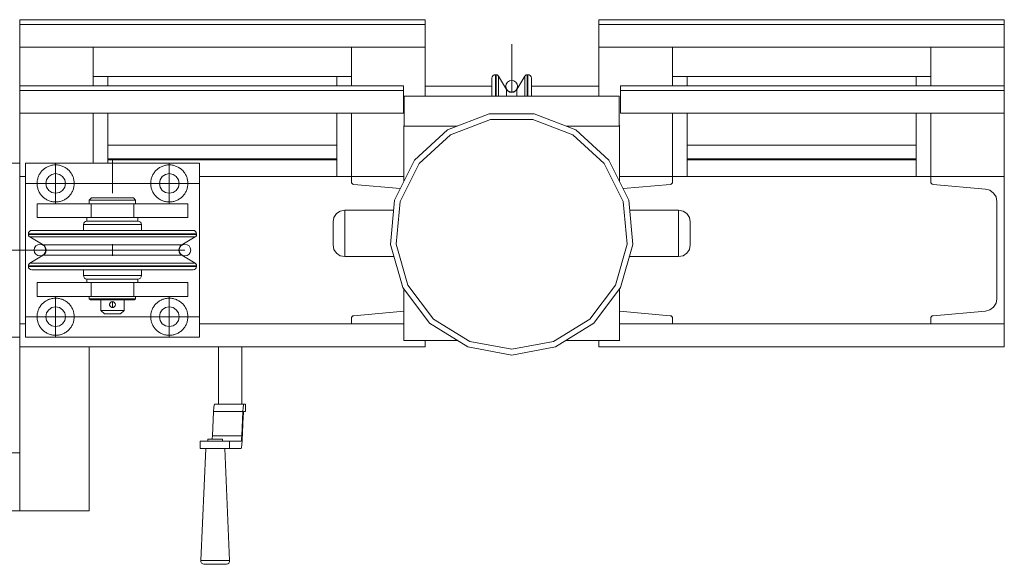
# Model space of a CAD drawing. Header units: millimetres. Extents: x 53746 to 116821, y -810352 to -765802.
# Tile 245 of 256: x 97089 to 97938, y -790534 to -790064. Entities that reach past the tile are written whole.
import ezdxf

# ---------------------------------------------------------------- set-up
doc = ezdxf.new("R2010")
doc.units = ezdxf.units.MM
doc.header["$MEASUREMENT"] = 0
doc.linetypes.add('DGN Style 3', pattern=[2002.806, 1430.575714, -572.230286])
doc.linetypes.add('DGN Style 4', pattern=[2290.351719, 1144.460571, -572.230286, 1.430576, -572.230286])
for name, color, linetype, lineweight in [('Main Cradle', 7, 'Continuous', 0), ('Main Cradle Rails', 7, 'Continuous', 0), ('Main Cradle Tower', 7, 'Continuous', 0), ('Main Cradle Tower Platform', 7, 'Continuous', 0)]:
    doc.layers.add(name, color=color, linetype=linetype, lineweight=lineweight)

# ---------------------------------------------------------------- blocks, each defined once
blk = doc.blocks.new('*U57')
at = {"layer": 'Main Cradle', "color": 7, "linetype": 'Continuous', "lineweight": 0}
for p, q in [((12079.8, -2108.02), (11882.38, -2108.02)), ((12579.33, -2108.02), (12381.86, -2108.02))]:
    blk.add_line(p, q, dxfattribs=at)
at = {"layer": 'Main Cradle Tower', "color": 7, "linetype": 'Continuous', "lineweight": 0}
for p, q in [((11806.32, -1987.04), (11806.32, -1991.27)), ((12155.91, -1987.04), (11806.32, -1987.04)), ((12155.91, -1991.27), (11806.32, -1991.27)), ((12155.91, -1987.04), (12155.91, -1991.27)), ((12305.8, -1987.04), (12305.8, -1991.27)), ((12655.39, -1987.04), (12305.8, -1987.04)), ((12655.39, -1991.27), (12305.8, -1991.27)), ((12655.39, -1987.04), (12655.39, -1991.27)), ((11806.32, -2043.98), (11806.32, -2010.82)), ((12155.91, -2010.82), (11806.32, -2010.82)), ((11806.32, -2043.98), (11806.32, -2010.83)), ((11869.82, -2010.82), (11869.82, -2043.98)), ((12092.36, -2010.82), (12092.36, -2043.98)), ((12305.8, -2010.82), (12305.8, -2044.49)), ((12655.39, -2010.82), (12305.8, -2010.82)), ((12369.36, -2010.82), (12369.36, -2043.98)), ((12591.89, -2010.82), (12591.89, -2043.98)), ((12655.39, -2043.98), (12655.39, -2010.82)), ((12655.39, -2043.98), (12655.39, -2010.82)), ((12092.36, -2036.16), (11869.82, -2036.16)), ((11882.38, -2043.98), (11882.38, -2036.16)), ((12079.8, -2036.16), (12079.8, -2043.98)), ((12216.54, -2034.52), (12216.54, -2040.04)), ((12217.12, -2034.52), (12217.12, -2040.04)), ((12219.27, -2035.74), (12219.27, -2041.17)), ((12244.02, -2034.52), (12244.02, -2040.04)), ((12244.59, -2034.52), (12244.59, -2040.04)), ((12369.36, -2036.16), (12591.89, -2036.16)), ((12381.86, -2043.98), (12381.86, -2036.16)), ((12381.91, -2043.98), (12381.91, -2036.16)), ((12579.33, -2036.16), (12579.33, -2043.98)), ((11806.32, -2043.98), (11806.32, -2048.22)), ((12137.27, -2043.98), (11806.32, -2043.98)), ((12137.27, -2043.98), (12137.27, -2048.22)), ((12213.54, -2044.49), (12155.86, -2044.49)), ((12225.57, -2044.49), (12224.45, -2044.49)), ((12236.69, -2044.49), (12235.57, -2044.49)), ((12305.8, -2044.49), (12247.59, -2044.49)), ((12305.8, -2044.49), (12305.8, -2052.94)), ((12324.44, -2043.98), (12324.44, -2048.22)), ((12655.39, -2043.98), (12324.44, -2043.98)), ((12655.39, -2043.98), (12655.39, -2048.22)), ((12137.27, -2048.22), (11806.32, -2048.22)), ((12323.39, -2052.94), (12137.98, -2052.94)), ((12137.98, -2052.94), (12137.98, -2078.85)), ((12235.09, -2051.75), (12235.09, -2047.19)), ((12235.09, -2052.94), (12235.09, -2051.75)), ((12323.39, -2052.94), (12323.39, -2078.51)), ((12655.39, -2048.22), (12324.44, -2048.22)), ((11806.32, -2110.83), (11806.32, -2067.77)), ((11806.32, -2110.83), (11806.32, -2067.77)), ((12137.27, -2067.77), (11806.32, -2067.77)), ((11869.82, -2067.77), (11869.82, -2110.83)), ((11882.38, -2110.83), (11882.38, -2067.77)), ((12079.8, -2067.77), (12079.8, -2122.33)), ((12092.36, -2067.77), (12092.36, -2122.33)), ((12655.39, -2067.77), (12324.44, -2067.77)), ((12369.36, -2067.77), (12369.36, -2122.33)), ((12381.86, -2122.33), (12381.86, -2067.77)), ((12381.91, -2095.22), (12381.91, -2067.77)), ((12579.33, -2067.77), (12579.33, -2122.33)), ((12591.89, -2067.77), (12591.89, -2122.33)), ((12655.39, -2122.33), (12655.39, -2067.77)), ((12655.39, -2122.33), (12655.39, -2067.77)), ((12137.63, -2078.51), (12137.69, -2078.51)), ((12138.03, -2078.92), (12183.63, -2078.92)), ((12138.03, -2078.92), (12138.03, -2078.92)), ((12323.39, -2078.51), (12323.45, -2078.51)), ((12310.37, -2111.16), (12283.21, -2086.4)), ((11882.38, -2095.22), (12079.8, -2095.22)), ((12579.33, -2095.22), (12381.86, -2095.22)), ((11882.38, -2107.22), (12079.8, -2107.22)), ((12579.33, -2107.22), (12381.86, -2107.22)), ((11806.32, -2122.33), (11811.32, -2122.33)), ((11806.32, -2122.33), (11806.32, -2249.33)), ((11961.32, -2122.33), (12092.36, -2122.33)), ((12137.63, -2122.33), (12092.36, -2122.33)), ((12092.36, -2122.33), (12092.36, -2126.84)), ((12323.45, -2122.33), (12369.36, -2122.33)), ((12369.36, -2122.33), (12369.36, -2126.84)), ((12591.89, -2122.33), (12369.36, -2122.33)), ((12655.39, -2122.33), (12591.89, -2122.33)), ((12591.89, -2122.33), (12591.89, -2126.84)), ((12655.39, -2122.33), (12655.39, -2249.33)), ((12092.52, -2127.71), (12092.52, -2127.71)), ((12092.52, -2127.71), (12092.52, -2127.71)), ((12092.99, -2128.46), (12092.98, -2128.46)), ((12092.99, -2128.46), (12092.99, -2128.46)), ((12093.69, -2128.99), (12094.55, -2129.23)), ((12093.7, -2128.99), (12093.69, -2128.99)), ((12093.69, -2128.99), (12093.69, -2128.99)), ((12094.55, -2129.23), (12134.53, -2132.73)), ((12367.16, -2129.23), (12326.63, -2132.78)), ((12368.02, -2128.99), (12367.16, -2129.23)), ((12368.02, -2128.99), (12368.01, -2128.99)), ((12368.02, -2128.99), (12368.02, -2128.99)), ((12368.72, -2128.46), (12368.72, -2128.46)), ((12368.73, -2128.46), (12368.73, -2128.46)), ((12369.19, -2127.71), (12369.19, -2127.71)), ((12369.19, -2127.71), (12369.19, -2127.71)), ((12592.05, -2127.71), (12592.05, -2127.71)), ((12592.05, -2127.71), (12592.05, -2127.71)), ((12592.52, -2128.46), (12592.52, -2128.46)), ((12592.52, -2128.46), (12592.52, -2128.46)), ((12593.23, -2128.99), (12594.08, -2129.23)), ((12593.23, -2128.99), (12593.23, -2128.99)), ((12593.23, -2128.99), (12593.23, -2128.99)), ((12594.08, -2129.23), (12639.22, -2133.18)), ((12648.26, -2139.96), (12648.99, -2143.84)), ((12648.99, -2143.84), (12648.99, -2227.83)), ((12086.57, -2151.42), (12086.57, -2152.94)), ((12137.63, -2238.67), (12094.55, -2242.43)), ((12323.45, -2238.61), (12367.16, -2242.43)), ((12639.22, -2238.49), (12594.08, -2242.43)), ((12643.02, -2237.42), (12639.22, -2238.49)), ((12639.22, -2238.48), (12639.25, -2238.48)), ((12643.02, -2237.42), (12643.04, -2237.41)), ((12646.2, -2235.02), (12646.18, -2235.05)), ((11806.32, -2249.33), (11811.32, -2249.33)), ((11961.32, -2249.33), (12092.36, -2249.33)), ((12092.52, -2243.96), (12092.36, -2244.83)), ((12092.36, -2249.33), (12092.36, -2244.83)), ((12137.63, -2249.33), (12092.36, -2249.33)), ((12092.52, -2243.96), (12092.52, -2243.95)), ((12092.52, -2243.96), (12092.52, -2243.96)), ((12092.98, -2243.21), (12092.99, -2243.2)), ((12092.99, -2243.2), (12092.99, -2243.2)), ((12093.69, -2242.67), (12093.69, -2242.67)), ((12093.69, -2242.67), (12093.7, -2242.67)), ((12268.5, -2269.33), (12301.31, -2249.02)), ((12323.45, -2249.33), (12369.36, -2249.33)), ((12368.01, -2242.67), (12368.02, -2242.67)), ((12368.02, -2242.67), (12368.02, -2242.67)), ((12368.72, -2243.2), (12368.73, -2243.2)), ((12368.73, -2243.2), (12368.73, -2243.21)), ((12369.19, -2243.96), (12369.19, -2243.95)), ((12369.19, -2243.96), (12369.36, -2244.83)), ((12369.19, -2243.96), (12369.19, -2243.96)), ((12369.36, -2249.33), (12369.36, -2244.83)), ((12591.89, -2249.33), (12369.36, -2249.33)), ((12592.05, -2243.96), (12591.89, -2244.83)), ((12591.89, -2249.33), (12591.89, -2244.83)), ((12655.39, -2249.33), (12591.89, -2249.33)), ((12592.05, -2243.95), (12592.05, -2243.96)), ((12592.05, -2243.96), (12592.05, -2243.96)), ((12592.52, -2243.2), (12592.52, -2243.21)), ((12592.52, -2243.2), (12592.52, -2243.2)), ((12593.23, -2242.67), (12593.22, -2242.67)), ((12593.23, -2242.67), (12593.23, -2242.67)), ((12137.63, -2263.51), (12137.69, -2263.51)), ((12137.98, -2263.92), (12138.03, -2263.92)), ((12155.91, -2269.33), (11806.32, -2269.33)), ((12655.39, -2269.33), (12305.8, -2269.33))]:
    blk.add_line(p, q, dxfattribs=at)
at = {"layer": 'Main Cradle Tower', "color": 7, "linetype": 'DGN Style 4', "lineweight": 0}
blk.add_line((12230.57, -2008.28), (12230.57, -2049.77), dxfattribs=at)
at = {"layer": 'Main Cradle Tower', "color": 7, "linetype": 'Continuous', "lineweight": 0, "flags": 128}
for points in [[(11806.32, -1991.27), (11806.32, -2010.82), (11806.32, -2010.82)], [(12155.91, -1991.27), (12155.91, -2010.82), (12155.91, -2010.82)], [(12305.8, -1991.27), (12305.8, -2010.82), (12305.8, -2010.82)], [(12655.39, -1991.27), (12655.39, -2010.82), (12655.39, -2010.82)], [(12155.86, -2010.82), (12155.86, -2017.54), (12155.86, -2052.94)], [(12305.86, -2052.94), (12305.86, -2017.54), (12305.86, -2010.82)], [(12235.09, -2047.19), (12233.91, -2048.56), (12232.35, -2049.46), (12230.57, -2049.77), (12228.79, -2049.46), (12227.22, -2048.56), (12226.05, -2047.19), (12219.27, -2035.74), (12218.71, -2035.09), (12217.96, -2034.67), (12217.12, -2034.52), (12216.54, -2034.52), (12215.39, -2034.75), (12214.42, -2035.4), (12213.77, -2036.37), (12213.54, -2037.52), (12213.54, -2042.81), (12213.54, -2052.94)], [(12247.59, -2052.94), (12247.59, -2042.81), (12247.59, -2037.52), (12247.37, -2036.37), (12246.72, -2035.4), (12245.74, -2034.75), (12244.59, -2034.52), (12244.02, -2034.52), (12243.17, -2034.67), (12242.43, -2035.09), (12241.87, -2035.74), (12235.09, -2047.19)], [(12241.87, -2035.74), (12241.87, -2041.17), (12241.87, -2052.94)], [(12216.54, -2040.04), (12216.54, -2040.04), (12216.54, -2052.94)], [(12217.12, -2040.04), (12217.12, -2040.04), (12217.12, -2052.94)], [(12219.27, -2041.17), (12219.27, -2041.17), (12219.27, -2052.94)], [(12244.02, -2040.04), (12244.02, -2040.04), (12244.02, -2052.94)], [(12244.59, -2040.04), (12244.59, -2040.04), (12244.59, -2052.94)], [(11806.32, -2048.22), (11806.32, -2067.77), (11806.32, -2067.77)], [(12137.27, -2048.22), (12137.27, -2067.77), (12137.27, -2067.77)], [(12226.05, -2047.19), (12226.05, -2051.75), (12226.05, -2052.94)], [(12324.44, -2048.22), (12324.44, -2067.77), (12324.44, -2067.77)], [(12655.39, -2048.22), (12655.39, -2067.77), (12655.39, -2067.77)], [(12301.31, -2249.02), (12324.56, -2218.22), (12335.12, -2181.11), (12331.56, -2142.69), (12314.36, -2108.14), (12285.84, -2082.15), (12249.86, -2068.21), (12211.28, -2068.21), (12175.29, -2082.15), (12146.78, -2108.14), (12129.58, -2142.69), (12126.02, -2181.11), (12136.58, -2218.22), (12159.83, -2249.02), (12192.64, -2269.33), (12230.57, -2276.42), (12268.5, -2269.33)], [(12283.21, -2086.4), (12248.94, -2073.12), (12212.19, -2073.12), (12177.93, -2086.4), (12150.77, -2111.16), (12134.39, -2144.05), (12131, -2180.65), (12141.05, -2215.99), (12163.2, -2245.32), (12194.44, -2264.67), (12230.57, -2271.42), (12266.69, -2264.67), (12297.94, -2245.32), (12320.09, -2215.99), (12330.14, -2180.65), (12326.75, -2144.05), (12310.37, -2111.16)], [(12137.63, -2126.51), (12137.63, -2078.51), (12137.63, -2078.51)], [(12137.69, -2126.39), (12137.69, -2078.51), (12138.03, -2078.92)], [(12277.51, -2078.92), (12323.79, -2078.92), (12323.45, -2078.51), (12323.45, -2126.39)], [(12323.45, -2078.58), (12323.39, -2078.51), (12323.39, -2078.92)], [(12093.69, -2128.99), (12092.99, -2128.46), (12092.52, -2127.71), (12092.36, -2126.84)], [(12369.36, -2126.84), (12369.19, -2127.71), (12368.73, -2128.46), (12368.02, -2128.99)], [(12593.23, -2128.99), (12592.52, -2128.46), (12592.05, -2127.71), (12591.89, -2126.84)], [(12648.26, -2139.96), (12646.18, -2136.61), (12643.02, -2134.24), (12639.22, -2133.18)], [(12128.95, -2191.41), (12086.57, -2191.42), (12082.74, -2190.66), (12079.5, -2188.49), (12077.33, -2185.25), (12076.57, -2181.42), (12076.57, -2180.66), (12076.57, -2178.49), (12076.57, -2175.25), (12076.57, -2171.42), (12076.57, -2167.59), (12076.57, -2164.35), (12076.57, -2162.18), (12076.57, -2161.42), (12077.33, -2157.59), (12079.5, -2154.35), (12082.74, -2152.18), (12086.57, -2151.42), (12128.77, -2151.42)], [(12086.57, -2152.94), (12086.57, -2157.28), (12086.57, -2163.77), (12086.57, -2171.42), (12086.57, -2179.07), (12086.57, -2185.56), (12086.57, -2189.9), (12086.57, -2191.42)], [(12332.37, -2151.42), (12374.57, -2151.42), (12378.4, -2152.18), (12381.64, -2154.35), (12383.81, -2157.59), (12384.57, -2161.42), (12384.57, -2162.18), (12384.57, -2164.35), (12384.57, -2167.59), (12384.57, -2171.42), (12384.57, -2175.25), (12384.57, -2178.49), (12384.57, -2180.66), (12384.57, -2181.42), (12383.81, -2185.25), (12381.64, -2188.49), (12378.4, -2190.66), (12374.57, -2191.42), (12332.19, -2191.41)], [(12374.57, -2191.42), (12374.57, -2189.9), (12374.57, -2185.56), (12374.57, -2179.07), (12374.57, -2171.42), (12374.57, -2163.77), (12374.57, -2157.28), (12374.57, -2152.94), (12374.57, -2151.42)], [(12137.98, -2263.92), (12137.98, -2263.92), (12137.63, -2263.51), (12137.63, -2219.62)], [(12183.9, -2263.92), (12138.03, -2263.92), (12137.69, -2263.51), (12137.69, -2219.7)], [(12323.45, -2219.7), (12323.45, -2263.51), (12323.79, -2263.92), (12277.23, -2263.92)], [(12643.02, -2237.42), (12646.18, -2235.05), (12648.26, -2231.7), (12648.99, -2227.83)], [(12092.52, -2243.96), (12092.99, -2243.2), (12093.69, -2242.67), (12094.55, -2242.43)], [(12367.16, -2242.43), (12368.02, -2242.67), (12368.73, -2243.2), (12369.19, -2243.96)], [(12592.05, -2243.96), (12592.52, -2243.2), (12593.23, -2242.67), (12594.08, -2242.43)], [(12655.39, -2249.33), (12655.39, -2269.33), (12655.39, -2269.33)], [(11806.32, -2260.83), (11806.32, -2269.33), (11806.32, -2269.33)], [(12155.91, -2263.92), (12155.91, -2269.33), (12155.91, -2269.33)], [(12305.8, -2263.92), (12305.8, -2269.33), (12305.8, -2269.33)]]:
    blk.add_lwpolyline(points, dxfattribs=at)
at = {"layer": 'Main Cradle Tower', "color": 7, "linetype": 'Continuous', "lineweight": 0, "extrusion": (0, 0, -1)}
blk.add_arc((-12230.57, -2044.52), 5, 0, 359.99999, dxfattribs=at)
at = {"layer": 'Main Cradle Tower Platform', "color": 7, "linetype": 'Continuous', "lineweight": 0}
for p, q in [((11796.32, -2110.83), (11806.32, -2110.83)), ((11806.32, -2110.83), (11806.32, -2122.33)), ((11811.32, -2110.83), (11961.32, -2110.83)), ((11811.32, -2260.83), (11811.32, -2110.83)), ((11961.32, -2110.83), (11961.32, -2260.83)), ((11926.82, -2128.33), (11927.47, -2125.08)), ((11834.07, -2136.19), (11837.32, -2136.83)), ((11821.32, -2145.83), (11821.32, -2157.83)), ((11867.9, -2145.83), (11870.47, -2145.83)), ((11867.9, -2145.83), (11867.9, -2157.83)), ((11893.21, -2140.83), (11899.05, -2140.83)), ((11904.75, -2145.83), (11904.75, -2157.83)), ((11951.32, -2145.83), (11951.32, -2157.83)), ((11877.9, -2160.83), (11886.32, -2160.83)), ((11813.82, -2171.81), (11819.34, -2171.81)), ((11813.82, -2172.38), (11819.34, -2172.38)), ((11835.06, -2172.38), (11858.58, -2172.38)), ((11858.58, -2172.38), (11886.32, -2172.38)), ((11886.32, -2171.81), (11914.07, -2171.81)), ((11886.32, -2172.38), (11914.07, -2172.38)), ((11914.07, -2171.81), (11937.59, -2171.81)), ((11953.3, -2171.81), (11958.82, -2171.81)), ((11953.3, -2172.38), (11958.82, -2172.38)), ((11831.05, -2181.32), (11826.5, -2181.32)), ((11859.05, -2174.53), (11886.32, -2174.53)), ((11886.32, -2180.83), (11886.32, -2190.83)), ((11886.32, -2180.83), (11886.32, -2190.83)), ((11952.17, -2174.53), (11957.6, -2174.53)), ((11941.59, -2190.35), (11946.15, -2190.35)), ((11815.05, -2197.13), (11820.47, -2197.13)), ((11886.32, -2197.13), (11913.6, -2197.13)), ((11813.82, -2199.28), (11819.34, -2199.28)), ((11813.82, -2199.86), (11819.34, -2199.86)), ((11835.06, -2199.86), (11858.58, -2199.86)), ((11858.58, -2199.28), (11886.32, -2199.28)), ((11858.58, -2199.86), (11886.32, -2199.86)), ((11886.32, -2199.28), (11914.07, -2199.28)), ((11914.07, -2199.28), (11937.59, -2199.28)), ((11953.3, -2199.28), (11958.82, -2199.28)), ((11953.3, -2199.86), (11958.82, -2199.86)), ((11821.32, -2225.83), (11821.32, -2213.83)), ((11867.9, -2225.83), (11867.9, -2213.83)), ((11904.75, -2225.83), (11904.75, -2213.83)), ((11951.32, -2225.83), (11951.32, -2213.83)), ((11867.84, -2227.83), (11866.32, -2227.83)), ((11870.51, -2225.83), (11867.9, -2225.83)), ((11883.92, -2232.15), (11883.92, -2232.14)), ((11884.06, -2231.78), (11884.06, -2231.77)), ((11884.56, -2231.07), (11884.6, -2231.03)), ((11885.37, -2230.53), (11884.86, -2230.81)), ((11884.87, -2230.8), (11884.87, -2230.8)), ((11885.6, -2230.44), (11885.37, -2230.53)), ((11885.98, -2230.36), (11885.6, -2230.44)), ((11885.6, -2230.44), (11885.6, -2230.44)), ((11886.32, -2230.34), (11886.01, -2230.36)), ((11886.89, -2230.4), (11887.24, -2230.51)), ((11888.08, -2231.07), (11887.96, -2230.94)), ((11888.45, -2231.53), (11888.09, -2231.07)), ((11888.26, -2231.26), (11888.22, -2231.21)), ((11888.49, -2231.58), (11888.49, -2231.58)), ((11888.77, -2232.34), (11888.63, -2231.88)), ((11888.77, -2232.31), (11888.65, -2231.91)), ((11888.82, -2232.74), (11888.77, -2232.34)), ((11888.77, -2232.34), (11888.77, -2232.34)), ((11888.77, -2232.34), (11888.82, -2232.73)), ((11888.8, -2233.18), (11888.81, -2232.85)), ((11888.82, -2232.73), (11888.82, -2232.73)), ((11903.88, -2228.83), (11899.76, -2228.83)), ((11883.85, -2233.08), (11883.96, -2233.65)), ((11883.94, -2233.55), (11884.02, -2233.79)), ((11884.04, -2233.84), (11884.56, -2234.59)), ((11884.14, -2234.06), (11884.14, -2234.05)), ((11884.56, -2234.59), (11884.7, -2234.73)), ((11885.58, -2235.21), (11886.32, -2235.33)), ((11886.58, -2235.32), (11886.32, -2235.33)), ((11886.32, -2240.83), (11889, -2240.83)), ((11887.01, -2235.24), (11887.01, -2235.24)), ((11887.28, -2235.14), (11888.05, -2234.63)), ((11888.04, -2234.65), (11888.04, -2234.65)), ((11888.1, -2234.58), (11888.54, -2233.98)), ((11888.34, -2234.31), (11888.3, -2234.36)), ((11888.54, -2233.98), (11888.34, -2234.31)), ((11888.54, -2233.98), (11888.55, -2233.97)), ((11888.58, -2233.89), (11888.62, -2233.79)), ((11806.32, -2249.33), (11806.32, -2260.83)), ((11829.47, -2246.59), (11831.31, -2249.34)), ((11941.33, -2249.34), (11943.18, -2246.59)), ((11806.32, -2260.83), (11796.32, -2260.83)), ((11961.32, -2260.83), (11811.32, -2260.83)), ((11806.32, -2269.33), (11806.32, -2360.83)), ((11866.32, -2269.33), (11866.32, -2410.83)), ((11977.75, -2269.33), (11977.75, -2318.68)), ((11997.75, -2269.33), (11997.75, -2318.68)), ((11973.5, -2325.08), (11972.5, -2346.04)), ((11973.72, -2321.71), (11973.5, -2325.08)), ((11998.86, -2325.08), (11973.5, -2325.08)), ((11999.63, -2318.83), (11974.27, -2318.83)), ((11997.86, -2346.04), (11998.86, -2325.08)), ((11998.86, -2325.08), (11999.08, -2321.71)), ((11999.63, -2325.18), (11999.44, -2325.65)), ((12001.18, -2318.83), (11999.63, -2318.83)), ((11999.63, -2325.18), (12001.18, -2325.18)), ((12001.18, -2325.18), (12001.18, -2318.83)), ((11999.14, -2329.16), (11998.14, -2350.11)), ((11961.88, -2350.58), (11961.88, -2356.93)), ((11972.18, -2349), (11974.58, -2349)), ((11997.86, -2346.04), (11972.5, -2346.04)), ((11982.62, -2350.58), (11987.24, -2350.58)), ((11987.24, -2350.58), (11997.3, -2350.58)), ((11987.24, -2356.93), (11987.24, -2350.58)), ((11997.3, -2350.58), (11997.51, -2350.05)), ((11998.14, -2350.11), (11997.9, -2353.79)), ((11982.62, -2356.93), (11987.24, -2356.93)), ((11997.3, -2356.93), (11987.24, -2356.93)), ((11806.32, -2360.83), (11756.32, -2360.83)), ((11806.32, -2410.83), (11806.32, -2360.83)), ((11756.32, -2410.83), (11806.32, -2410.83)), ((11974.39, -2456.95), (11970.72, -2456.95))]:
    blk.add_line(p, q, dxfattribs=at)
at = {"layer": 'Main Cradle Tower Platform', "color": 7, "linetype": 'DGN Style 4', "lineweight": 0}
for p, q in [((11837.32, -2145.83), (11837.32, -2110.83)), ((11886.32, -2106.69), (11886.32, -2136.75)), ((11935.32, -2145.83), (11935.32, -2110.83)), ((11961.32, -2128.33), (11811.32, -2128.33)), ((11837.32, -2225.83), (11837.32, -2260.83)), ((11886.32, -2230.34), (11886.32, -2235.33)), ((11935.32, -2225.83), (11935.32, -2260.83)), ((11961.32, -2243.33), (11811.32, -2243.33))]:
    blk.add_line(p, q, dxfattribs=at)
at = {"layer": 'Main Cradle Tower Platform', "color": 7, "linetype": 'DGN Style 3', "lineweight": 0}
for p, q in [((11609.81, -2185.83), (11842.13, -2185.83)), ((11842.13, -2185.83), (11948.82, -2185.83))]:
    blk.add_line(p, q, dxfattribs=at)
at = {"layer": 'Main Cradle Tower Platform', "color": 7, "linetype": 'Continuous', "lineweight": 0, "flags": 128}
for points in [[(11834.07, -2136.19), (11831.31, -2134.34), (11829.47, -2131.59), (11828.82, -2128.33), (11829.47, -2125.08), (11831.31, -2122.32), (11834.07, -2120.48), (11837.32, -2119.83), (11840.58, -2120.48), (11843.33, -2122.32), (11845.18, -2125.08), (11845.82, -2128.33), (11845.18, -2131.59), (11843.33, -2134.34), (11840.58, -2136.19), (11837.32, -2136.83)], [(11926.82, -2128.33), (11927.47, -2131.59), (11929.31, -2134.34), (11932.07, -2136.19), (11935.32, -2136.83), (11938.58, -2136.19), (11941.33, -2134.34), (11943.18, -2131.59), (11943.82, -2128.33), (11943.18, -2125.08), (11941.33, -2122.32), (11938.58, -2120.48), (11935.32, -2119.83), (11932.07, -2120.48), (11929.31, -2122.32), (11927.47, -2125.08)], [(11821.32, -2145.83), (11821.32, -2145.83), (11867.9, -2145.83)], [(11866.32, -2145.83), (11866.32, -2142.83), (11868.32, -2140.83), (11869.69, -2140.83), (11873.59, -2140.83), (11879.43, -2140.83), (11886.32, -2140.83), (11893.21, -2140.83)], [(11906.32, -2142.83), (11904.8, -2142.83), (11900.46, -2142.83), (11893.98, -2142.83), (11886.32, -2142.83), (11878.67, -2142.83), (11872.18, -2142.83), (11867.84, -2142.83), (11866.32, -2142.83)], [(11872.22, -2145.83), (11872.18, -2145.83), (11870.47, -2145.83)], [(11872.22, -2145.83), (11872.24, -2145.83), (11876.53, -2145.83)], [(11878.69, -2145.83), (11878.67, -2145.83), (11876.53, -2145.83)], [(11878.69, -2145.83), (11878.71, -2145.83), (11886.32, -2145.83), (11886.32, -2145.83)], [(11886.32, -2145.83), (11893.94, -2145.83), (11893.95, -2145.83)], [(11896.11, -2145.83), (11893.98, -2145.83), (11893.95, -2145.83)], [(11896.02, -2145.83), (11900.4, -2145.83), (11900.43, -2145.83)], [(11899.05, -2140.83), (11902.95, -2140.83), (11904.32, -2140.83), (11906.32, -2142.83), (11906.32, -2145.83)], [(11902.17, -2145.83), (11900.46, -2145.83), (11900.43, -2145.83)], [(11902.13, -2145.83), (11904.75, -2145.83), (11951.32, -2145.83), (11951.32, -2145.83)], [(11821.32, -2157.83), (11821.32, -2157.83), (11864.32, -2157.83)], [(11861.32, -2168.81), (11861.32, -2163.83), (11861.55, -2162.68), (11862.2, -2161.71), (11863.17, -2161.06), (11864.32, -2160.83), (11866, -2160.83)], [(11861.32, -2163.83), (11863.23, -2163.83), (11868.64, -2163.83), (11876.76, -2163.83), (11886.32, -2163.83)], [(11894.74, -2160.83), (11886.32, -2160.83), (11877.9, -2160.83), (11870.77, -2160.83), (11866, -2160.83), (11864.32, -2160.83), (11864.32, -2157.83), (11866, -2157.83), (11870.77, -2157.83), (11877.9, -2157.83), (11886.32, -2157.83), (11894.74, -2157.83), (11901.88, -2157.83), (11906.65, -2157.83), (11908.32, -2157.83), (11908.32, -2160.83), (11906.65, -2160.83), (11901.88, -2160.83), (11894.74, -2160.83)], [(11866, -2160.83), (11866, -2160.83), (11870.77, -2160.83), (11877.9, -2160.83), (11877.9, -2160.83)], [(11886.32, -2160.83), (11894.74, -2160.83), (11901.88, -2160.83), (11906.65, -2160.83), (11908.32, -2160.83), (11909.47, -2161.06), (11910.44, -2161.71), (11911.09, -2162.68), (11911.32, -2163.83), (11911.32, -2168.81)], [(11886.32, -2163.83), (11895.89, -2163.83), (11904, -2163.83), (11909.42, -2163.83), (11911.32, -2163.83)], [(11908.32, -2157.83), (11951.32, -2157.83), (11951.32, -2157.83)], [(11944.78, -2182.49), (11946.15, -2181.32), (11957.6, -2174.53), (11958.25, -2173.97), (11958.67, -2173.23), (11958.82, -2172.38), (11958.82, -2171.81), (11958.59, -2170.66), (11957.94, -2169.69), (11956.97, -2169.04), (11955.82, -2168.81), (11950.53, -2168.81), (11935.47, -2168.81), (11912.92, -2168.81), (11886.32, -2168.81), (11859.73, -2168.81), (11837.18, -2168.81), (11822.11, -2168.81), (11816.82, -2168.81), (11815.67, -2169.04), (11814.7, -2169.69), (11814.05, -2170.66), (11813.82, -2171.81), (11813.82, -2172.38), (11813.97, -2173.23), (11814.4, -2173.97), (11815.05, -2174.53), (11826.5, -2181.32), (11827.87, -2182.49), (11828.76, -2184.06), (11829.07, -2185.83), (11828.76, -2187.61), (11827.87, -2189.18), (11826.5, -2190.35), (11815.05, -2197.13), (11814.4, -2197.69), (11813.97, -2198.44), (11813.82, -2199.28), (11813.82, -2199.86), (11814.05, -2201.01), (11814.7, -2201.98), (11815.67, -2202.63), (11816.82, -2202.86), (11822.11, -2202.86), (11837.18, -2202.86), (11859.73, -2202.86), (11886.32, -2202.86), (11912.92, -2202.86), (11935.47, -2202.86), (11950.53, -2202.86), (11955.82, -2202.86), (11956.97, -2202.63), (11957.94, -2201.98), (11958.59, -2201.01), (11958.82, -2199.86), (11958.82, -2199.28), (11958.67, -2198.44), (11958.25, -2197.69), (11957.6, -2197.13), (11946.15, -2190.35), (11944.78, -2189.18), (11943.88, -2187.61), (11943.57, -2185.83), (11943.88, -2184.06), (11944.78, -2182.49)], [(11819.34, -2171.81), (11819.34, -2171.81), (11835.06, -2171.81)], [(11819.34, -2172.38), (11819.34, -2172.38), (11835.06, -2172.38)], [(11835.06, -2171.81), (11835.06, -2171.81), (11858.58, -2171.81)], [(11858.58, -2171.81), (11858.58, -2171.81), (11886.32, -2171.81)], [(11914.07, -2172.38), (11937.59, -2172.38), (11937.59, -2172.38)], [(11937.59, -2171.81), (11953.3, -2171.81), (11953.3, -2171.81)], [(11937.59, -2172.38), (11953.3, -2172.38), (11953.3, -2172.38)], [(11815.05, -2174.53), (11820.47, -2174.53), (11835.92, -2174.53), (11859.05, -2174.53), (11859.05, -2174.53)], [(11909.22, -2181.32), (11886.32, -2181.32), (11863.43, -2181.32), (11844.02, -2181.32), (11831.05, -2181.32), (11831.05, -2181.32)], [(11886.32, -2174.53), (11913.6, -2174.53), (11913.6, -2174.53)], [(11946.15, -2181.32), (11941.59, -2181.32), (11928.62, -2181.32), (11909.22, -2181.32)], [(11913.6, -2174.53), (11936.72, -2174.53), (11936.72, -2174.53)], [(11936.72, -2174.53), (11952.17, -2174.53), (11952.17, -2174.53)], [(11826.5, -2190.35), (11831.05, -2190.35), (11844.02, -2190.35), (11863.43, -2190.35), (11886.32, -2190.35)], [(11886.32, -2190.35), (11909.22, -2190.35), (11928.62, -2190.35), (11941.59, -2190.35), (11941.59, -2190.35)], [(11820.47, -2197.13), (11820.47, -2197.13), (11835.92, -2197.13)], [(11835.92, -2197.13), (11835.92, -2197.13), (11859.05, -2197.13)], [(11859.05, -2197.13), (11859.05, -2197.13), (11886.32, -2197.13)], [(11913.6, -2197.13), (11913.6, -2197.13), (11936.72, -2197.13), (11952.17, -2197.13), (11957.6, -2197.13)], [(11819.34, -2199.28), (11819.34, -2199.28), (11835.06, -2199.28)], [(11819.34, -2199.86), (11819.34, -2199.86), (11835.06, -2199.86)], [(11835.06, -2199.28), (11835.06, -2199.28), (11858.58, -2199.28)], [(11866, -2210.83), (11864.32, -2210.83), (11863.17, -2210.6), (11862.2, -2209.95), (11861.55, -2208.98), (11861.32, -2207.83), (11861.32, -2202.86)], [(11911.32, -2202.86), (11911.32, -2207.83), (11911.09, -2208.98), (11910.44, -2209.95), (11909.47, -2210.6), (11908.32, -2210.83), (11906.65, -2210.83), (11901.88, -2210.83), (11894.74, -2210.83), (11886.32, -2210.83), (11877.9, -2210.83), (11870.77, -2210.83), (11866, -2210.83), (11866, -2210.83)], [(11886.32, -2199.86), (11914.07, -2199.86), (11914.07, -2199.86)], [(11914.07, -2199.86), (11937.59, -2199.86), (11937.59, -2199.86)], [(11937.59, -2199.28), (11953.3, -2199.28), (11953.3, -2199.28)], [(11937.59, -2199.86), (11953.3, -2199.86), (11953.3, -2199.86)], [(11864.32, -2213.83), (11821.32, -2213.83), (11821.32, -2213.83)], [(11861.32, -2207.83), (11863.23, -2207.83), (11868.64, -2207.83), (11876.76, -2207.83), (11886.32, -2207.83)], [(11894.74, -2213.83), (11886.32, -2213.83), (11877.9, -2213.83), (11870.77, -2213.83), (11866, -2213.83), (11864.32, -2213.83), (11864.32, -2210.83), (11866, -2210.83), (11870.77, -2210.83), (11877.9, -2210.83), (11886.32, -2210.83), (11894.74, -2210.83), (11901.88, -2210.83), (11906.65, -2210.83), (11908.32, -2210.83), (11908.32, -2213.83), (11906.65, -2213.83), (11901.88, -2213.83), (11894.74, -2213.83)], [(11886.32, -2207.83), (11895.89, -2207.83), (11904, -2207.83), (11909.42, -2207.83), (11911.32, -2207.83)], [(11951.32, -2213.83), (11951.32, -2213.83), (11908.32, -2213.83)], [(11867.9, -2225.83), (11821.32, -2225.83), (11821.32, -2225.83)], [(11899.76, -2228.83), (11893.59, -2228.83), (11886.32, -2228.83), (11879.05, -2228.83), (11872.89, -2228.83), (11868.77, -2228.83), (11867.32, -2228.83), (11866.32, -2227.83), (11866.32, -2225.83)], [(11867.84, -2227.83), (11872.18, -2227.83), (11878.67, -2227.83), (11886.32, -2227.83), (11893.98, -2227.83), (11900.46, -2227.83), (11904.8, -2227.83), (11906.32, -2227.83)], [(11870.47, -2225.83), (11872.18, -2225.83), (11872.22, -2225.83)], [(11876.62, -2225.83), (11872.24, -2225.83), (11872.22, -2225.83)], [(11886.32, -2240.83), (11883.64, -2240.83), (11881.37, -2240.83), (11879.86, -2240.83), (11879.32, -2240.83), (11876.32, -2237.83), (11876.32, -2228.83)], [(11876.53, -2225.83), (11878.67, -2225.83), (11878.69, -2225.83)], [(11886.32, -2225.83), (11886.32, -2225.83), (11878.71, -2225.83), (11878.69, -2225.83)], [(11884.02, -2233.79), (11883.96, -2233.65), (11883.86, -2233.27), (11883.82, -2232.83), (11883.84, -2232.58)], [(11883.84, -2232.58), (11883.83, -2232.83), (11883.86, -2233.27)], [(11883.92, -2232.14), (11883.84, -2232.58), (11883.84, -2232.58)], [(11883.92, -2232.15), (11883.84, -2232.58), (11883.84, -2232.58)], [(11883.84, -2232.58), (11883.84, -2232.58), (11883.92, -2232.15), (11883.92, -2232.15)], [(11884.06, -2231.77), (11884.06, -2231.77), (11884.02, -2231.88), (11883.92, -2232.15), (11883.92, -2232.15)], [(11884.71, -2230.94), (11884.56, -2231.07), (11884.06, -2231.77)], [(11884.06, -2231.77), (11884.29, -2231.38), (11884.53, -2231.1), (11884.56, -2231.07)], [(11884.87, -2230.8), (11884.87, -2230.8), (11884.56, -2231.07), (11884.56, -2231.07)], [(11884.87, -2230.8), (11885.18, -2230.61), (11885.37, -2230.53)], [(11885.6, -2230.44), (11885.97, -2230.36), (11886.32, -2230.34), (11886.32, -2230.34), (11886.42, -2230.33), (11886.82, -2230.38)], [(11893.95, -2225.83), (11893.94, -2225.83), (11886.32, -2225.83)], [(11887.6, -2230.68), (11887.28, -2230.53), (11887.24, -2230.51), (11886.32, -2230.34)], [(11887.96, -2230.95), (11887.28, -2230.53), (11887.24, -2230.51), (11887.24, -2230.51), (11886.82, -2230.38)], [(11886.82, -2230.38), (11886.82, -2230.38), (11887.24, -2230.51), (11887.28, -2230.53), (11887.6, -2230.68), (11887.6, -2230.68)], [(11887.6, -2230.68), (11887.96, -2230.95), (11888.09, -2231.07), (11888.22, -2231.21)], [(11888.22, -2231.21), (11888.49, -2231.58), (11888.49, -2231.58)], [(11888.63, -2231.88), (11888.63, -2231.88), (11888.48, -2231.57)], [(11888.49, -2231.58), (11888.63, -2231.88), (11888.65, -2231.91)], [(11888.82, -2232.83), (11888.8, -2233.17), (11888.71, -2233.56), (11888.62, -2233.79)], [(11888.65, -2231.91), (11888.65, -2231.91), (11888.65, -2231.91)], [(11888.65, -2231.91), (11888.77, -2232.34), (11888.77, -2232.34)], [(11888.82, -2232.83), (11888.82, -2232.83), (11888.82, -2232.73), (11888.82, -2232.73)], [(11896.32, -2228.83), (11896.32, -2237.83), (11893.32, -2240.83), (11892.79, -2240.83), (11891.27, -2240.83), (11889, -2240.83)], [(11893.95, -2225.83), (11893.98, -2225.83), (11896.11, -2225.83)], [(11900.43, -2225.83), (11900.4, -2225.83), (11896.12, -2225.83)], [(11900.43, -2225.83), (11900.46, -2225.83), (11902.17, -2225.83)], [(11951.32, -2225.83), (11951.32, -2225.83), (11904.75, -2225.83), (11902.17, -2225.83)], [(11906.32, -2225.83), (11906.32, -2227.83), (11905.32, -2228.83), (11903.88, -2228.83)], [(11829.47, -2246.59), (11828.82, -2243.33), (11829.47, -2240.08), (11831.31, -2237.32), (11834.07, -2235.48), (11837.32, -2234.83), (11840.58, -2235.48), (11843.33, -2237.32), (11845.18, -2240.08), (11845.82, -2243.33), (11845.18, -2246.59), (11843.33, -2249.34), (11840.58, -2251.19), (11837.32, -2251.83), (11834.07, -2251.19), (11831.31, -2249.34)], [(11896.32, -2237.83), (11895.56, -2237.83), (11893.39, -2237.83), (11890.15, -2237.83), (11886.32, -2237.83), (11882.5, -2237.83), (11879.25, -2237.83), (11877.08, -2237.83), (11876.32, -2237.83)], [(11884.02, -2233.79), (11884.02, -2233.79), (11884.14, -2234.06), (11884.14, -2234.06)], [(11886.32, -2235.33), (11886.18, -2235.33), (11885.74, -2235.26), (11885.37, -2235.14), (11885.36, -2235.14), (11884.96, -2234.93), (11884.66, -2234.7), (11884.56, -2234.59), (11884.35, -2234.37), (11884.14, -2234.06)], [(11884.66, -2234.7), (11885.37, -2235.13), (11885.74, -2235.26)], [(11886.58, -2235.32), (11886.58, -2235.32), (11887.01, -2235.24), (11887.01, -2235.24)], [(11886.58, -2235.32), (11886.58, -2235.32), (11886.58, -2235.32)], [(11888.04, -2234.65), (11887.76, -2234.88), (11887.36, -2235.11), (11887.28, -2235.14), (11887.01, -2235.24)], [(11887.01, -2235.24), (11887.28, -2235.14), (11887.28, -2235.13)], [(11888.04, -2234.65), (11888.04, -2234.65), (11888.09, -2234.6), (11888.34, -2234.31), (11888.34, -2234.31)], [(11888.62, -2233.79), (11888.54, -2233.98), (11888.54, -2233.98)], [(11888.58, -2233.9), (11888.62, -2233.79), (11888.8, -2233.17)], [(11941.33, -2249.34), (11938.58, -2251.19), (11935.32, -2251.83), (11932.07, -2251.19), (11929.31, -2249.34), (11927.47, -2246.59), (11926.82, -2243.33), (11927.47, -2240.08), (11929.31, -2237.32), (11932.07, -2235.48), (11935.32, -2234.83), (11938.58, -2235.48), (11941.33, -2237.32), (11943.18, -2240.08), (11943.82, -2243.33), (11943.18, -2246.59)], [(11974.27, -2318.83), (11973.98, -2319.57), (11973.72, -2321.71)], [(11994.86, -2318.68), (11991.63, -2318.68), (11987.81, -2318.68), (11983.98, -2318.68), (11980.72, -2318.68), (11978.53, -2318.68), (11977.75, -2318.68), (11977.75, -2318.68)], [(11997.75, -2318.68), (11997.01, -2318.68), (11994.86, -2318.68)], [(11999.08, -2321.71), (11999.34, -2319.57), (11999.63, -2318.83)], [(11999.44, -2325.65), (11999.28, -2327.01), (11999.14, -2329.16)], [(11961.88, -2350.58), (11966.08, -2350.58), (11971.36, -2350.58), (11977.11, -2350.58), (11982.62, -2350.58)], [(11968.61, -2350.58), (11968.61, -2349), (11968.95, -2349), (11970.21, -2349), (11972.18, -2349)], [(11972.5, -2346.04), (11972.34, -2348.49), (11972.28, -2349)], [(11974.58, -2349), (11977.04, -2349), (11979.17, -2349), (11980.66, -2349), (11981.29, -2349), (11981.29, -2350.58)], [(11997.51, -2350.05), (11997.7, -2348.49), (11997.86, -2346.04)], [(11961.88, -2356.93), (11966.08, -2356.93), (11971.36, -2356.93), (11977.11, -2356.93), (11982.62, -2356.93)], [(11965.23, -2456.95), (11965.23, -2456.95), (11964.13, -2456.58), (11963.23, -2455.83), (11962.66, -2454.81), (11962.5, -2453.66), (11966.79, -2356.93)], [(11983.11, -2356.93), (11987.39, -2453.66), (11987.23, -2454.81), (11986.66, -2455.83), (11985.76, -2456.58), (11984.66, -2456.95), (11984.66, -2456.95)], [(11997.9, -2353.79), (11997.61, -2356.13), (11997.3, -2356.93)], [(11806.32, -2410.83), (11806.32, -2410.83), (11866.32, -2410.83), (11866.32, -2410.83)], [(11962.5, -2453.66), (11963.18, -2453.66), (11965.64, -2453.66), (11969.52, -2453.66), (11974.23, -2453.66), (11979.05, -2453.66), (11983.24, -2453.66), (11986.17, -2453.66), (11987.39, -2453.66)], [(11965.23, -2456.95), (11965.23, -2456.95), (11965.76, -2456.95), (11967.68, -2456.95), (11970.72, -2456.95)], [(11974.39, -2456.95), (11978.15, -2456.95), (11981.42, -2456.95), (11983.71, -2456.95), (11984.66, -2456.95), (11984.66, -2456.95)]]:
    blk.add_lwpolyline(points, dxfattribs=at)
at = {"layer": 'Main Cradle Tower Platform', "color": 7, "linetype": 'DGN Style 4', "lineweight": 0, "extrusion": (0, 0, -1)}
for centre in [(-11837.32, -2128.33), (-11935.32, -2128.33), (-11837.32, -2243.33), (-11935.32, -2243.33)]:
    blk.add_arc(centre, 16, 0, 359.99999, dxfattribs=at)
at = {"layer": 'Main Cradle Tower Platform', "color": 7, "linetype": 'Continuous', "lineweight": 0, "extrusion": (0, 0, -1)}
blk.add_arc((-11823.82, -2185.83), 5, 0, 359.99999, dxfattribs=at)
at = {"layer": 'Main Cradle Tower Platform', "color": 7, "linetype": 'Continuous', "lineweight": 0}
blk.add_arc((11948.82, -2185.83), 5, 0, 359.99999, dxfattribs=at)

msp = doc.modelspace()

# ---------------------------------------------------------------- block references
at = {"layer": 'Main Cradle Rails', "color": 7, "linetype": 'Continuous', "lineweight": 0}
msp.add_blockref('*U57', (85283.05, -788076.95), dxfattribs=at)

doc.saveas('drawing.dxf')
